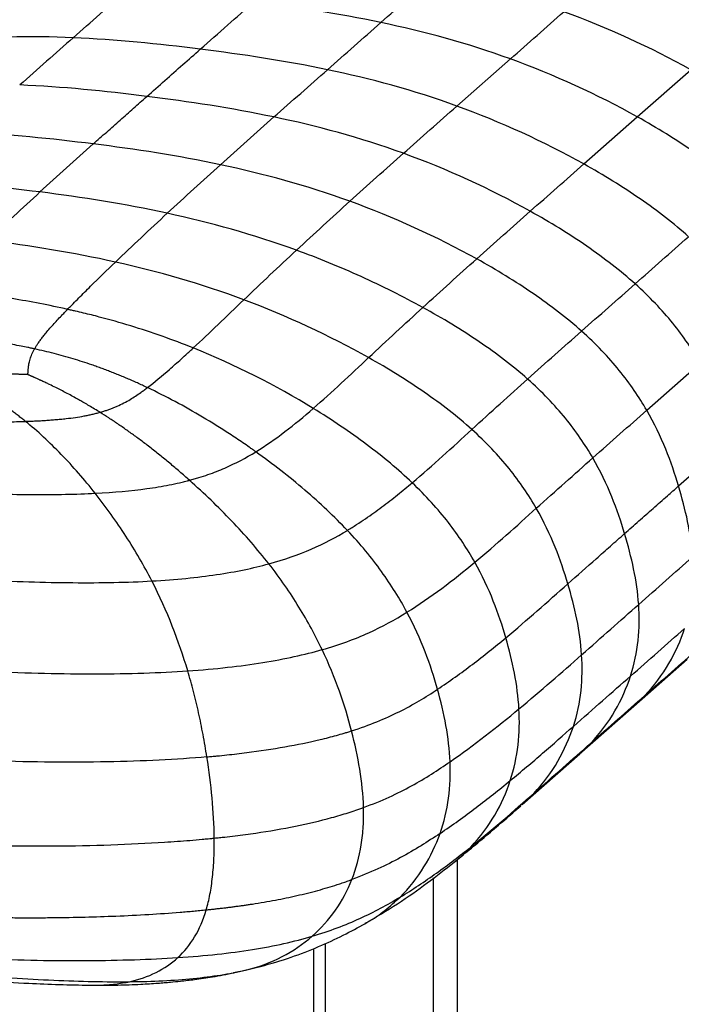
# Paper-space layout '_Dimetric' of a CAD drawing. Header units: millimetres. Extents: x -861 to 1018, y -101 to 902.
# Tile 14 of 19: x 762 to 870, y 280 to 441. Entities that reach past the tile are written whole.
import ezdxf

# ---------------------------------------------------------------- set-up
doc = ezdxf.new("R2010")
doc.units = ezdxf.units.MM

psp = doc.layouts.new('_Dimetric')

# ---------------------------------------------------------------- linework, layer by layer
at = {"color": 7, "linetype": 'Continuous', "lineweight": 25}
for p, q in [((833.28, 427.32), (842.04, 435.05)), ((862.84, 425.55), (871.59, 433.27)), ((854.07, 417.82), (862.84, 425.55)), ((864.39, 377.43), (873.16, 385.16)), ((862.25, 328.89), (871.02, 336.62)), ((862.22, 328.92), (864.04, 330.61)), ((853.34, 321.04), (862.25, 328.89)), ((853.37, 321.12), (855.2, 322.81)), ((843.98, 312.79), (853.4, 321.08)), ((843.72, 312.6), (845.86, 314.59)), ((833.33, 303.72), (833.33, 16.5)), ((829.46, 15.92), (829.46, 300.72)), ((809.75, 289.13), (809.75, 19.1)), ((811.69, 289.96), (811.69, 18.16)), ((796.64, 285.16), (801.08, 286.19)), ((798.61, 285.58), (800.97, 286.19)), ((796.67, 285.21), (798.61, 285.58)), ((772.96, 283.14), (773.12, 283.14))]:
    psp.add_line(p, q, dxfattribs=at)
at = {"color": 7, "linetype": 'Continuous', "lineweight": 25, "flags": 128}
psp.add_lwpolyline([(869.6, 365.01), (870.93, 366.18), (873.58, 368.52), (875.98, 370.63), (878.37, 372.74)], dxfattribs=at)
at = {"color": 7, "linetype": 'Continuous', "lineweight": 25}
for points, knots in [([(880.35, 440.99), (877.09, 442.82), (873.68, 444.56), (866.71, 447.77), (863.15, 449.25), (859.59, 450.57)], [0, 0, 0, 0, 0.5, 0.5, 1, 1, 1, 1]), ([(791.22, 436.65), (792.71, 437.97), (795.63, 440.55), (798.56, 443.13), (799.98, 444.39)], [0, 0, 0, 0, 0.512961, 1, 1, 1, 1]), ([(782.45, 428.91), (783.44, 429.78), (785.4, 431.52), (788.32, 434.1), (790.26, 435.8), (791.22, 436.65)], [0, 0, 0, 0, 0.3388, 0.672132, 1, 1, 1, 1]), ([(773.68, 421.11), (774.41, 421.76), (775.87, 423.07), (778.06, 425.02), (780.25, 426.96), (781.72, 428.26), (782.45, 428.91)], [0, 0, 0, 0, 0.249501, 0.499332, 0.749497, 1, 1, 1, 1]), ([(880.02, 413.62), (877.65, 415.75), (874.98, 417.82), (869.21, 421.8), (866.1, 423.72), (862.84, 425.55)], [0, 0, 0, 0, 0.5, 0.5, 1, 1, 1, 1]), ([(785.8, 409.74), (787.24, 411.08), (788.69, 412.41), (791.6, 415.06), (793.06, 416.39), (794.52, 417.7)], [0, 0, 0, 0, 0.5, 0.5, 1, 1, 1, 1]), ([(871.25, 405.9), (868.88, 408.02), (866.22, 410.09), (860.44, 414.07), (857.33, 415.99), (854.07, 417.82)], [0, 0, 0, 0, 0.5, 0.5, 1, 1, 1, 1]), ([(862.49, 398.16), (860.11, 400.29), (857.45, 402.35), (851.67, 406.33), (848.56, 408.25), (845.3, 410.07)], [0, 0, 0, 0, 0.5, 0.5, 1, 1, 1, 1]), ([(827.7, 394.29), (824.45, 396.08), (821.04, 397.78), (814.08, 400.93), (810.53, 402.38), (806.97, 403.68)], [0, 0, 0, 0, 0.5, 0.5, 1, 1, 1, 1]), ([(853.71, 390.41), (851.34, 392.52), (848.67, 394.58), (842.89, 398.54), (839.78, 400.45), (836.52, 402.26)], [0, 0, 0, 0, 0.5, 0.5, 1, 1, 1, 1]), ([(769.47, 393.98), (769.61, 394.13), (769.76, 394.29), (770.07, 394.59), (770.52, 395.06), (770.99, 395.53), (771.93, 396.48), (772.58, 397.12), (774.55, 399.07), (775.92, 400.4), (777.31, 401.73)], [0, 0, 0, 0, 0.0625, 0.0625, 0.125, 0.25, 0.25, 0.5, 0.5, 1, 1, 1, 1]), ([(873.16, 385.16), (871.91, 387.33), (870.43, 389.52), (866.9, 393.87), (864.86, 396.03), (862.49, 398.16)], [0, 0, 0, 0, 0.5, 0.5, 1, 1, 1, 1]), ([(769.47, 393.98), (767.96, 394.32), (766.44, 394.63), (763.4, 395.22), (761.88, 395.5), (758.83, 396.01), (757.3, 396.26), (754.25, 396.71), (752.72, 396.93), (751.2, 397.13)], [0, 0, 0, 0, 0.25, 0.25, 0.5, 0.5, 0.75, 0.75, 1, 1, 1, 1]), ([(844.87, 382.55), (842.49, 384.66), (839.83, 386.69), (834.06, 390.61), (830.96, 392.5), (827.7, 394.29)], [0, 0, 0, 0, 0.5, 0.5, 1, 1, 1, 1]), ([(764.61, 388.38), (764.66, 388.47), (764.78, 388.63), (764.96, 388.89), (765.15, 389.15), (765.35, 389.41), (765.56, 389.67), (765.9, 390.1), (766.41, 390.7), (767.07, 391.44), (767.76, 392.2), (768.39, 392.86), (768.96, 393.46), (769.3, 393.81), (769.47, 393.98)], [0, 0, 0, 0, 0.042562, 0.086089, 0.130563, 0.175965, 0.222275, 0.269473, 0.401229, 0.538897, 0.671434, 0.808325, 0.903303, 1, 1, 1, 1]), ([(790.06, 387.65), (786.66, 389.01), (783.25, 390.21), (778.1, 391.78), (776.39, 392.27), (773.8, 392.95), (772.5, 393.27), (770.99, 393.63), (770.23, 393.81), (769.85, 393.89), (769.68, 393.93), (769.58, 393.96), (769.52, 393.97), (769.47, 393.98)], [0, 0, 0, 0, 0.5, 0.5, 0.75, 0.75, 0.875, 0.9375, 0.96875, 0.984375, 0.992188, 0.992188, 1, 1, 1, 1]), ([(764.07, 387.49), (763.89, 387.53), (763.52, 387.61), (762.78, 387.77), (761.77, 387.97), (760.48, 388.2), (758.98, 388.45), (757.78, 388.63), (756.79, 388.77), (755.64, 388.93), (753.9, 389.14), (751.3, 389.42), (748.86, 389.62), (746.68, 389.77), (745.04, 389.87), (743.32, 389.96), (742.1, 390.01), (741.47, 390.04)], [0, 0, 0, 0, 0.025155, 0.050491, 0.101613, 0.163284, 0.225392, 0.303638, 0.324279, 0.358801, 0.456276, 0.556437, 0.702479, 0.776385, 0.841366, 0.917645, 1, 1, 1, 1]), ([(864.39, 377.43), (863.14, 379.59), (861.66, 381.78), (858.13, 386.13), (856.08, 388.29), (853.71, 390.41)], [0, 0, 0, 0, 0.5, 0.5, 1, 1, 1, 1]), ([(764.07, 387.49), (764.11, 387.57), (764.19, 387.71), (764.32, 387.93), (764.46, 388.16), (764.56, 388.31), (764.61, 388.38)], [0, 0, 0, 0, 0.241159, 0.488301, 0.741261, 1, 1, 1, 1]), ([(782.55, 381.14), (783.71, 382.04), (784.92, 383.04), (786.8, 384.68), (787.44, 385.25), (788.41, 386.13), (788.74, 386.43), (789.23, 386.88), (789.48, 387.11), (789.73, 387.34), (789.89, 387.49), (789.98, 387.57), (790.06, 387.65)], [0, 0, 0, 0, 0.5, 0.5, 0.75, 0.75, 0.875, 0.875, 0.9375, 0.96875, 0.96875, 1, 1, 1, 1]), ([(762.95, 383.27), (762.95, 383.28), (762.96, 383.3), (762.96, 383.32), (762.96, 383.36), (762.96, 383.38), (762.97, 383.4), (762.97, 383.44), (762.97, 383.49), (762.98, 383.53), (762.98, 383.57), (762.98, 383.65), (762.99, 383.77), (762.99, 383.86), (763, 383.88), (763, 383.89), (763, 383.89), (763, 383.92), (763, 383.98), (763.01, 384.14), (763.03, 384.37), (763.07, 384.66), (763.1, 384.89), (763.12, 385.02), (763.13, 385.04), (763.13, 385.05), (763.13, 385.06), (763.15, 385.17), (763.2, 385.43), (763.31, 385.81), (763.45, 386.23), (763.62, 386.63), (763.83, 387.06), (763.99, 387.35), (764.07, 387.49)], [0, 0, 0, 0, 0.00638, 0.012994, 0.016108, 0.026192, 0.02692, 0.032623, 0.046743, 0.056846, 0.057602, 0.073096, 0.111898, 0.129763, 0.130222, 0.130769, 0.131345, 0.131784, 0.150064, 0.173635, 0.234215, 0.299574, 0.375154, 0.388655, 0.390218, 0.391782, 0.39374, 0.396607, 0.470736, 0.578638, 0.67389, 0.777043, 0.885528, 1, 1, 1, 1]), ([(782.55, 381.14), (782.27, 381.27), (781.72, 381.53), (780.9, 381.91), (780.08, 382.28), (779.25, 382.63), (778.42, 382.98), (777.6, 383.32), (776.77, 383.65), (775.94, 383.97), (775.11, 384.28), (774.28, 384.58), (773.21, 384.96), (771.91, 385.39), (770.37, 385.87), (768.81, 386.32), (767.24, 386.74), (765.67, 387.14), (764.6, 387.37), (764.07, 387.49)], [0, 0, 0, 0, 0.047349, 0.094429, 0.141252, 0.187832, 0.234184, 0.28032, 0.326254, 0.372, 0.417571, 0.462981, 0.508242, 0.590872, 0.67313, 0.755095, 0.836844, 0.918454, 1, 1, 1, 1]), ([(835.72, 374.28), (833.37, 376.38), (830.75, 378.42), (825.07, 382.36), (822.01, 384.26), (818.8, 386.06)], [0, 0, 0, 0, 0.5, 0.5, 1, 1, 1, 1]), ([(762.95, 383.27), (762.92, 383.27), (762.85, 383.27), (762.76, 383.27), (762.66, 383.28), (762.58, 383.28), (762.5, 383.28), (762.39, 383.28), (762.22, 383.29), (762.08, 383.3), (761.96, 383.3), (761.71, 383.31), (761.31, 383.33), (760.97, 383.34), (760.82, 383.35), (760.75, 383.35), (760.26, 383.37), (759.43, 383.39), (758.59, 383.41), (758.1, 383.42), (757.36, 383.44), (756.2, 383.45), (754.58, 383.46), (753.26, 383.45), (752.12, 383.44), (751.5, 383.43), (751.19, 383.43)], [0, 0, 0, 0, 0.008851, 0.017797, 0.02207, 0.036162, 0.03662, 0.043703, 0.064085, 0.078458, 0.078957, 0.094532, 0.144259, 0.179573, 0.180793, 0.182243, 0.198485, 0.305597, 0.393982, 0.41224, 0.430058, 0.584091, 0.709144, 0.842568, 0.920781, 1, 1, 1, 1]), ([(762.55, 375.61), (762.35, 375.77), (761.96, 376.09), (761.36, 376.55), (760.76, 377.01), (760.17, 377.45), (759.57, 377.88), (758.98, 378.31), (758.39, 378.72), (757.8, 379.13), (757.21, 379.52), (756.44, 380.04), (755.49, 380.66), (754.37, 381.39), (753.28, 382.09), (752.22, 382.77), (751.53, 383.21), (751.19, 383.43)], [0, 0, 0, 0, 0.054929, 0.109259, 0.16301, 0.216197, 0.268837, 0.320945, 0.372535, 0.423617, 0.474202, 0.524301, 0.623197, 0.720193, 0.815325, 0.908615, 1, 1, 1, 1]), ([(774.77, 377.1), (774.76, 377.1), (774.76, 377.1), (774.76, 377.11), (774.7, 377.14), (774.34, 377.36), (773.69, 377.76), (772.81, 378.28), (772.03, 378.74), (771.53, 379.02), (771.31, 379.14), (771.29, 379.15), (771.28, 379.16), (771.11, 379.26), (770.34, 379.69), (769.53, 380.12), (768.59, 380.61), (768.19, 380.82), (767.75, 381.04), (767.26, 381.28), (766.65, 381.58), (765.88, 381.95), (765.4, 382.17), (765.11, 382.31), (765.05, 382.34), (764.97, 382.37), (764.77, 382.46), (764.43, 382.61), (764.13, 382.75), (763.94, 382.84), (763.87, 382.86), (763.83, 382.88), (763.74, 382.92), (763.61, 382.98), (763.48, 383.04), (763.4, 383.07), (763.31, 383.11), (763.24, 383.14), (763.14, 383.19), (763.05, 383.22), (762.99, 383.25), (762.95, 383.27)], [0, 0, 0, 0, 0.0005138, 0.0009307, 0.0013472, 0.014709, 0.0975848, 0.172268, 0.2454198, 0.2999861, 0.3011611, 0.3026864, 0.3041348, 0.3053541, 0.3462637, 0.5014104, 0.5114094, 0.5851684, 0.6027462, 0.6207135, 0.7076176, 0.7561553, 0.8118518, 0.827045, 0.8277428, 0.8283179, 0.8454415, 0.8787484, 0.9103699, 0.921286, 0.9253244, 0.9258043, 0.9328019, 0.9460811, 0.9588578, 0.9655491, 0.9659818, 0.9799347, 0.9833005, 0.9917111, 1, 1, 1, 1]), ([(774.77, 377.1), (774.87, 377.13), (775.08, 377.18), (775.38, 377.28), (775.67, 377.37), (775.96, 377.46), (776.25, 377.56), (776.53, 377.66), (776.8, 377.77), (777.07, 377.87), (777.34, 377.98), (777.9, 378.23), (778.73, 378.63), (779.72, 379.18), (780.63, 379.76), (781.38, 380.27), (782.01, 380.74), (782.37, 381.01), (782.55, 381.14)], [0, 0, 0, 0, 0.0287049, 0.0573526, 0.0859729, 0.1145952, 0.1432477, 0.1719584, 0.2007545, 0.229663, 0.2587103, 0.2879225, 0.4195075, 0.556858, 0.6842838, 0.8186793, 0.9076564, 1, 1, 1, 1]), ([(800.31, 370.62), (800.26, 370.65), (800.22, 370.68), (800.13, 370.74), (800, 370.84), (799.69, 371.06), (799.07, 371.49), (797.82, 372.35), (796.74, 373.08), (794.55, 374.5), (793.08, 375.43), (788.61, 378.08), (785.57, 379.71), (782.55, 381.14)], [0, 0, 0, 0, 0.007813, 0.007813, 0.015625, 0.03125, 0.0625, 0.125, 0.25, 0.25, 0.5, 0.5, 1, 1, 1, 1]), ([(855.55, 369.62), (854.3, 371.78), (852.82, 373.96), (849.29, 378.29), (847.24, 380.44), (844.87, 382.55)], [0, 0, 0, 0, 0.5, 0.5, 1, 1, 1, 1]), ([(762.55, 375.61), (762.79, 375.62), (763.28, 375.64), (764.04, 375.67), (764.83, 375.71), (765.66, 375.76), (766.52, 375.82), (767.41, 375.89), (768.32, 375.97), (769.44, 376.09), (770.73, 376.25), (771.93, 376.45), (772.85, 376.63), (773.51, 376.77), (774.15, 376.93), (774.56, 377.04), (774.77, 377.1)], [0, 0, 0, 0, 0.056797, 0.116715, 0.179575, 0.245192, 0.313382, 0.383966, 0.456775, 0.531662, 0.65269, 0.771228, 0.829156, 0.886508, 0.94341, 1, 1, 1, 1]), ([(789.44, 365.95), (789.18, 366.19), (788.64, 366.66), (787.84, 367.36), (787.03, 368.05), (786.22, 368.74), (785.4, 369.41), (784.58, 370.07), (783.76, 370.73), (782.94, 371.37), (781.9, 372.17), (780.64, 373.11), (779.17, 374.17), (777.69, 375.19), (776.23, 376.17), (775.25, 376.79), (774.77, 377.1)], [0, 0, 0, 0, 0.057918, 0.115783, 0.173553, 0.231186, 0.288638, 0.345867, 0.40283, 0.459485, 0.51579, 0.61611, 0.714923, 0.811995, 0.907094, 1, 1, 1, 1]), ([(800.31, 370.62), (801.93, 371.62), (803.51, 372.73), (806.65, 375.12), (808.2, 376.4), (809.73, 377.74)], [0, 0, 0, 0, 0.5, 0.5, 1, 1, 1, 1]), ([(825.95, 365.54), (823.69, 367.7), (821.18, 369.8), (815.73, 373.87), (812.8, 375.85), (809.73, 377.74)], [0, 0, 0, 0, 0.5, 0.5, 1, 1, 1, 1]), ([(869.6, 365.01), (869.02, 366.94), (868.34, 368.96), (866.65, 373.13), (865.64, 375.27), (864.39, 377.43)], [0, 0, 0, 0, 0.5, 0.5, 1, 1, 1, 1]), ([(746.47, 375.18), (746.94, 375.2), (747.88, 375.23), (749.29, 375.28), (750.69, 375.32), (752.08, 375.35), (753.46, 375.39), (754.91, 375.42), (756.43, 375.45), (758.01, 375.48), (759.56, 375.52), (761.07, 375.56), (762.06, 375.59), (762.55, 375.61)], [0, 0, 0, 0, 0.088143, 0.175924, 0.263189, 0.349785, 0.435556, 0.520346, 0.620599, 0.718949, 0.815135, 0.9089, 1, 1, 1, 1]), ([(773.99, 363.81), (772.22, 366.06), (770.35, 368.21), (766.51, 372.17), (764.54, 374), (762.55, 375.61)], [0, 0, 0, 0, 0.5, 0.5, 1, 1, 1, 1]), ([(846.29, 361.35), (845.05, 363.51), (843.58, 365.69), (840.09, 370.02), (838.06, 372.17), (835.72, 374.28)], [0, 0, 0, 0, 0.5, 0.5, 1, 1, 1, 1]), ([(789.44, 365.95), (789.46, 365.95), (789.48, 365.96), (789.51, 365.97), (789.56, 365.98), (789.68, 366.01), (789.9, 366.07), (790.36, 366.2), (790.74, 366.32), (791.5, 366.55), (791.99, 366.71), (793.44, 367.21), (794.36, 367.57), (797.03, 368.74), (798.69, 369.62), (800.31, 370.62)], [0, 0, 0, 0, 0.003906, 0.003906, 0.007812, 0.015625, 0.03125, 0.0625, 0.125, 0.125, 0.25, 0.25, 0.5, 0.5, 1, 1, 1, 1]), ([(815.32, 357.73), (813.2, 359.98), (810.86, 362.19), (805.81, 366.51), (803.12, 368.61), (800.31, 370.62)], [0, 0, 0, 0, 0.5, 0.5, 1, 1, 1, 1]), ([(860.76, 357.21), (860.18, 359.14), (859.5, 361.16), (857.81, 365.32), (856.8, 367.46), (855.55, 369.62)], [0, 0, 0, 0, 0.5, 0.5, 1, 1, 1, 1]), ([(773.99, 363.81), (777.09, 363.97), (779.89, 364.22), (783.73, 364.75), (784.95, 364.95), (786.7, 365.3), (787.26, 365.42), (788.1, 365.61), (788.51, 365.71), (788.98, 365.83), (789.21, 365.89), (789.33, 365.92), (789.38, 365.93), (789.41, 365.94), (789.43, 365.95), (789.44, 365.95)], [0, 0, 0, 0, 0.5, 0.5, 0.75, 0.75, 0.875, 0.875, 0.9375, 0.96875, 0.984375, 0.992188, 0.996094, 0.996094, 1, 1, 1, 1]), ([(802.46, 352.24), (800.6, 354.61), (798.55, 356.97), (794.17, 361.56), (791.84, 363.81), (789.44, 365.95)], [0, 0, 0, 0, 0.5, 0.5, 1, 1, 1, 1]), ([(815.32, 357.73), (815.83, 358.05), (816.34, 358.36), (817.33, 359), (817.81, 359.32), (819.22, 360.28), (820.12, 360.93), (821.87, 362.24), (822.72, 362.9), (824.36, 364.22), (825.17, 364.88), (825.95, 365.54)], [0, 0, 0, 0, 0.125, 0.125, 0.25, 0.25, 0.5, 0.5, 0.75, 0.75, 1, 1, 1, 1]), ([(836.21, 352.5), (835, 354.66), (833.57, 356.85), (830.17, 361.21), (828.21, 363.39), (825.95, 365.54)], [0, 0, 0, 0, 0.5, 0.5, 1, 1, 1, 1]), ([(860.76, 357.21), (861.54, 357.89), (862.32, 358.58), (863.1, 359.27), (863.49, 359.62), (863.88, 359.96), (864.27, 360.31), (864.66, 360.65), (865.05, 360.99), (865.44, 361.34), (865.83, 361.68), (866.22, 362.03), (866.61, 362.37), (867, 362.71), (867.39, 363.06), (867.78, 363.4), (868.39, 363.94), (869, 364.47), (869.6, 365.01)], [0, 0, 0, 0, 0.00661775, 0.00661775, 0.00661775, 0.00992663, 0.00992663, 0.00992663, 0.0132355, 0.0132355, 0.0132355, 0.01654438, 0.01654438, 0.01654438, 0.01985325, 0.01985325, 0.01985325, 0.02500794, 0.02500794, 0.02500794, 0.02500794]), ([(871.91, 353.38), (871.78, 355.33), (871.49, 357.27), (870.69, 361.15), (870.18, 363.07), (869.6, 365.01)], [0, 0, 0, 0, 0.5, 0.5, 1, 1, 1, 1]), ([(752.5, 363.88), (752.63, 363.88), (752.75, 363.88), (753, 363.87), (753.36, 363.85), (754.22, 363.82), (755.92, 363.76), (757.36, 363.72), (760.21, 363.65), (762.07, 363.62), (767.49, 363.6), (770.89, 363.66), (773.99, 363.81)], [0, 0, 0, 0, 0.015625, 0.015625, 0.03125, 0.0625, 0.125, 0.25, 0.25, 0.5, 0.5, 1, 1, 1, 1]), ([(783.27, 349.43), (782, 351.91), (780.57, 354.38), (777.45, 359.2), (775.77, 361.56), (773.99, 363.81)], [0, 0, 0, 0, 0.5, 0.5, 1, 1, 1, 1]), ([(836.21, 352.5), (837.97, 353.97), (839.69, 355.46), (843.05, 358.43), (844.69, 359.91), (846.29, 361.35)], [0, 0, 0, 0, 0.5, 0.5, 1, 1, 1, 1]), ([(851.46, 348.97), (850.89, 350.9), (850.22, 352.91), (848.54, 357.06), (847.53, 359.2), (846.29, 361.35)], [0, 0, 0, 0, 0.5, 0.5, 1, 1, 1, 1]), ([(802.45, 352.24), (805.01, 352.94), (807.3, 353.75), (811.52, 355.58), (813.45, 356.61), (815.32, 357.73)], [0, 0, 0, 0, 0.5, 0.5, 1, 1, 1, 1]), ([(825.09, 344.31), (823.91, 346.51), (822.53, 348.75), (819.29, 353.24), (817.44, 355.49), (815.32, 357.73)], [0, 0, 0, 0, 0.5, 0.5, 1, 1, 1, 1]), ([(851.46, 348.97), (853.01, 350.34), (854.56, 351.72), (856.11, 353.09), (856.5, 353.43), (856.89, 353.78), (857.27, 354.12), (857.66, 354.46), (858.05, 354.81), (858.44, 355.15), (859.21, 355.84), (859.99, 356.52), (860.76, 357.21)], [0, 0, 0, 0, 0.01314826, 0.01314826, 0.01314826, 0.01643533, 0.01643533, 0.01643533, 0.01972239, 0.01972239, 0.01972239, 0.02629653, 0.02629653, 0.02629653, 0.02629653]), ([(863.07, 345.57), (862.93, 347.53), (862.64, 349.47), (861.85, 353.34), (861.34, 355.27), (860.76, 357.21)], [0, 0, 0, 0, 0.5, 0.5, 1, 1, 1, 1]), ([(783.27, 349.43), (787.21, 349.65), (790.72, 350), (797.07, 350.95), (799.9, 351.54), (802.46, 352.24)], [0, 0, 0, 0, 0.5, 0.5, 1, 1, 1, 1]), ([(811.19, 338.17), (810.1, 340.47), (808.84, 342.81), (805.94, 347.51), (804.31, 349.87), (802.46, 352.24)], [0, 0, 0, 0, 0.5, 0.5, 1, 1, 1, 1]), ([(825.09, 344.31), (827.05, 345.53), (828.95, 346.84), (832.65, 349.6), (834.45, 351.04), (836.21, 352.5)], [0, 0, 0, 0, 0.5, 0.5, 1, 1, 1, 1]), ([(841.29, 340.12), (840.73, 342.05), (840.07, 344.06), (838.42, 348.21), (837.43, 350.34), (836.21, 352.5)], [0, 0, 0, 0, 0.5, 0.5, 1, 1, 1, 1]), ([(863.07, 345.57), (864.57, 346.9), (866.05, 348.2), (868.99, 350.8), (870.45, 352.09), (871.91, 353.38)], [0, 0, 0, 0, 0.5, 0.5, 1, 1, 1, 1]), ([(755.5, 349.61), (760.66, 349.34), (765.64, 349.19), (774.97, 349.12), (779.33, 349.2), (783.27, 349.43)], [0, 0, 0, 0, 0.5, 0.5, 1, 1, 1, 1]), ([(841.29, 340.12), (843.05, 341.58), (844.76, 343.06), (848.14, 346.01), (849.8, 347.49), (851.46, 348.97)], [0, 0, 0, 0, 0.5, 0.5, 1, 1, 1, 1]), ([(853.72, 337.33), (853.6, 339.29), (853.32, 341.23), (852.54, 345.11), (852.04, 347.03), (851.46, 348.97)], [0, 0, 0, 0, 0.5, 0.5, 1, 1, 1, 1]), ([(811.19, 338.17), (812.62, 338.58), (813.97, 339.01), (816.5, 339.94), (817.7, 340.42), (821.1, 341.96), (823.14, 343.09), (825.09, 344.31)], [0, 0, 0, 0, 0.25, 0.25, 0.5, 0.5, 1, 1, 1, 1]), ([(830.1, 331.67), (829.54, 333.65), (828.89, 335.7), (827.25, 339.93), (826.27, 342.1), (825.09, 344.31)], [0, 0, 0, 0, 0.5, 0.5, 1, 1, 1, 1]), ([(853.72, 337.33), (855.35, 338.77), (856.93, 340.16), (860.04, 342.9), (861.56, 344.25), (863.07, 345.57)], [0, 0, 0, 0, 0.5, 0.5, 1, 1, 1, 1]), ([(861.73, 333.84), (862.35, 335.77), (862.76, 337.73), (863.18, 341.65), (863.2, 343.62), (863.07, 345.57)], [0, 0, 0, 0, 0.5, 0.5, 1, 1, 1, 1]), ([(864.04, 330.61), (865.63, 332.27), (866.95, 334.06), (869.12, 337.78), (869.96, 339.71), (870.58, 341.64)], [0, 0, 0, 0, 0.5, 0.5, 1, 1, 1, 1]), ([(830.09, 331.67), (832.05, 332.97), (833.96, 334.34), (837.69, 337.17), (839.51, 338.64), (841.29, 340.12)], [0, 0, 0, 0, 0.5, 0.5, 1, 1, 1, 1]), ([(843.45, 328.45), (843.34, 330.41), (843.08, 332.36), (842.33, 336.25), (841.85, 338.18), (841.29, 340.12)], [0, 0, 0, 0, 0.5, 0.5, 1, 1, 1, 1]), ([(789.16, 334.69), (791.45, 334.84), (793.61, 335.04), (797.71, 335.5), (799.63, 335.76), (803.28, 336.35), (805, 336.67), (808.24, 337.38), (809.76, 337.76), (811.19, 338.17)], [0, 0, 0, 0, 0.25, 0.25, 0.5, 0.5, 0.75, 0.75, 1, 1, 1, 1]), ([(816, 324.85), (815.46, 326.95), (814.8, 329.13), (813.22, 333.58), (812.29, 335.86), (811.19, 338.17)], [0, 0, 0, 0, 0.5, 0.5, 1, 1, 1, 1]), ([(852.37, 325.59), (852.99, 327.53), (853.4, 329.48), (853.83, 333.41), (853.85, 335.37), (853.72, 337.33)], [0, 0, 0, 0, 0.5, 0.5, 1, 1, 1, 1]), ([(756.86, 334.6), (762.88, 334.32), (768.67, 334.19), (776.81, 334.21), (779.43, 334.25), (784.46, 334.41), (786.87, 334.53), (789.16, 334.69)], [0, 0, 0, 0, 0.5, 0.5, 0.75, 0.75, 1, 1, 1, 1]), ([(792.3, 320.58), (792.2, 321.2), (792.1, 321.81), (791.89, 323.03), (791.78, 323.64), (791.44, 325.45), (791.2, 326.64), (790.68, 329), (790.4, 330.16), (789.81, 332.45), (789.49, 333.58), (789.16, 334.69)], [0, 0, 0, 0, 0.125, 0.125, 0.25, 0.25, 0.5, 0.5, 0.75, 0.75, 1, 1, 1, 1]), ([(855.2, 322.81), (856.78, 324.47), (858.1, 326.26), (860.26, 329.98), (861.11, 331.9), (861.73, 333.84)], [0, 0, 0, 0, 0.5, 0.5, 1, 1, 1, 1]), ([(816, 324.85), (817.49, 325.32), (818.88, 325.82), (821.47, 326.87), (822.68, 327.42), (826.11, 329.14), (828.14, 330.37), (830.1, 331.67)], [0, 0, 0, 0, 0.25, 0.25, 0.5, 0.5, 1, 1, 1, 1]), ([(832.15, 319.78), (832.07, 321.77), (831.83, 323.76), (831.12, 327.72), (830.65, 329.7), (830.1, 331.67)], [0, 0, 0, 0, 0.5, 0.5, 1, 1, 1, 1]), ([(842.02, 316.7), (842.64, 318.62), (843.06, 320.58), (843.52, 324.51), (843.56, 326.48), (843.45, 328.45)], [0, 0, 0, 0, 0.5, 0.5, 1, 1, 1, 1]), ([(792.3, 320.58), (792.57, 320.61), (792.85, 320.63), (793.4, 320.68), (794.22, 320.76), (795.04, 320.85), (796.67, 321.02), (797.75, 321.15), (800.96, 321.56), (803.06, 321.87), (807.1, 322.59), (809.04, 322.99), (811.78, 323.64), (812.66, 323.87), (813.95, 324.23), (814.37, 324.35), (814.99, 324.53), (815.19, 324.59), (815.6, 324.72), (815.8, 324.78), (816, 324.85)], [0, 0, 0, 0, 0.03125, 0.03125, 0.0625, 0.125, 0.125, 0.25, 0.25, 0.5, 0.5, 0.75, 0.75, 0.875, 0.875, 0.9375, 0.9375, 0.96875, 0.96875, 1, 1, 1, 1]), ([(817.97, 312.28), (817.91, 314.36), (817.69, 316.45), (817.01, 320.64), (816.55, 322.74), (816, 324.85)], [0, 0, 0, 0, 0.5, 0.5, 1, 1, 1, 1]), ([(842.02, 316.7), (843.83, 318.19), (845.61, 319.7), (849.05, 322.68), (850.73, 324.15), (852.37, 325.59)], [0, 0, 0, 0, 0.5, 0.5, 1, 1, 1, 1]), ([(845.86, 314.59), (847.43, 316.24), (848.75, 318.03), (850.9, 321.73), (851.74, 323.66), (852.37, 325.59)], [0, 0, 0, 0, 0.5, 0.5, 1, 1, 1, 1]), ([(792.3, 320.58), (789.8, 320.36), (787.18, 320.19), (781.72, 319.91), (778.88, 319.82), (770.07, 319.65), (763.81, 319.71), (757.29, 319.93)], [0, 0, 0, 0, 0.25, 0.25, 0.5, 0.5, 1, 1, 1, 1]), ([(793.5, 307.26), (793.48, 309.41), (793.35, 311.62), (792.94, 316.07), (792.65, 318.32), (792.3, 320.58)], [0, 0, 0, 0, 0.5, 0.5, 1, 1, 1, 1]), ([(817.97, 312.28), (819.48, 312.83), (820.88, 313.4), (823.48, 314.59), (824.7, 315.2), (828.14, 317.09), (830.18, 318.41), (832.15, 319.78)], [0, 0, 0, 0, 0.25, 0.25, 0.5, 0.5, 1, 1, 1, 1]), ([(830.51, 308.02), (831.17, 309.92), (831.63, 311.86), (832.16, 315.8), (832.23, 317.79), (832.15, 319.78)], [0, 0, 0, 0, 0.5, 0.5, 1, 1, 1, 1]), ([(830.51, 308.02), (832.53, 309.39), (834.5, 310.81), (838.33, 313.71), (840.2, 315.2), (842.02, 316.7)], [0, 0, 0, 0, 0.5, 0.5, 1, 1, 1, 1]), ([(835.55, 305.8), (837.1, 307.43), (838.41, 309.19), (840.55, 312.86), (841.39, 314.77), (842.02, 316.7)], [0, 0, 0, 0, 0.5, 0.5, 1, 1, 1, 1]), ([(793.5, 307.26), (793.79, 307.29), (794.07, 307.32), (794.65, 307.38), (794.93, 307.41), (795.79, 307.5), (796.36, 307.57), (798.06, 307.78), (799.19, 307.93), (802.53, 308.42), (804.71, 308.79), (808.88, 309.64), (810.87, 310.11), (813.67, 310.88), (814.58, 311.15), (815.88, 311.56), (816.31, 311.7), (816.94, 311.92), (817.15, 311.99), (817.46, 312.1), (817.56, 312.13), (817.77, 312.21), (817.87, 312.24), (817.97, 312.28)], [0, 0, 0, 0, 0.03125, 0.03125, 0.0625, 0.0625, 0.125, 0.125, 0.25, 0.25, 0.5, 0.5, 0.75, 0.75, 0.875, 0.875, 0.9375, 0.9375, 0.96875, 0.96875, 0.984375, 0.984375, 1, 1, 1, 1]), ([(816.07, 300.47), (816.78, 302.27), (817.29, 304.18), (817.76, 307.16), (817.87, 308.17), (817.95, 309.7), (817.97, 310.21), (817.98, 310.99), (817.99, 311.37), (817.98, 311.83), (817.98, 312.05), (817.97, 312.17), (817.97, 312.22), (817.97, 312.25), (817.97, 312.26), (817.97, 312.27), (817.97, 312.28)], [0, 0, 0, 0, 0.5, 0.5, 0.75, 0.75, 0.875, 0.875, 0.9375, 0.96875, 0.984375, 0.992187, 0.996094, 0.998047, 0.998047, 1, 1, 1, 1]), ([(832.84, 303.32), (834.72, 304.86), (838.46, 307.93), (841.99, 311.04), (843.75, 312.58)], [0, 0, 0, 0, 0.5031087, 1, 1, 1, 1]), ([(757.29, 306.06), (757.34, 306.06), (757.39, 306.05), (757.5, 306.05), (757.65, 306.05), (758.02, 306.04), (758.75, 306.03), (760.21, 306.01), (761.46, 305.99), (763.93, 305.98), (765.55, 305.97), (770.38, 306), (773.51, 306.06), (779.58, 306.27), (782.52, 306.41), (786.77, 306.68), (788.15, 306.78), (790.19, 306.95), (790.86, 307.01), (791.86, 307.1), (792.35, 307.14), (792.93, 307.2), (793.21, 307.23), (793.36, 307.24), (793.42, 307.25), (793.46, 307.25), (793.48, 307.26), (793.5, 307.26)], [0, 0, 0, 0, 0.003906, 0.003906, 0.007813, 0.015625, 0.03125, 0.0625, 0.125, 0.125, 0.25, 0.25, 0.5, 0.5, 0.75, 0.75, 0.875, 0.875, 0.9375, 0.9375, 0.96875, 0.984375, 0.992187, 0.996094, 0.998047, 0.998047, 1, 1, 1, 1]), ([(792.2, 295.5), (792.43, 296.29), (792.63, 297.14), (792.97, 298.94), (793.11, 299.9), (793.27, 301.4), (793.32, 301.91), (793.4, 302.94), (793.43, 303.46), (793.47, 304.52), (793.49, 305.06), (793.5, 305.88), (793.5, 306.29), (793.5, 306.7), (793.5, 306.98), (793.5, 307.12), (793.5, 307.26)], [0, 0, 0, 0, 0.25, 0.25, 0.5, 0.5, 0.625, 0.625, 0.75, 0.75, 0.875, 0.875, 0.9375, 0.96875, 0.96875, 1, 1, 1, 1]), ([(830.51, 308.02), (828.48, 306.66), (826.38, 305.33), (822.86, 303.42), (821.62, 302.81), (818.98, 301.61), (817.58, 301.02), (816.07, 300.47)], [0, 0, 0, 0, 0.5, 0.5, 0.75, 0.75, 1, 1, 1, 1]), ([(823.95, 297.58), (825.48, 299.1), (826.79, 300.77), (828.97, 304.28), (829.84, 306.13), (830.51, 308.02)], [0, 0, 0, 0, 0.5, 0.5, 1, 1, 1, 1]), ([(823.95, 297.58), (826.01, 298.82), (828, 300.15), (831.86, 302.91), (833.73, 304.34), (835.55, 305.8)], [0, 0, 0, 0, 0.5, 0.5, 1, 1, 1, 1]), ([(832.82, 303.32), (832.89, 303.37), (833.89, 304.08), (834.75, 304.97), (835.55, 305.8)], [0, 0, 0, 0, 0.069663, 1, 1, 1, 1]), ([(818.18, 293.22), (820.01, 294.31), (823.7, 296.51), (828.48, 299.91), (831.39, 302.18), (832.84, 303.32)], [0, 0, 0, 0, 0.328164, 0.663883, 1, 1, 1, 1]), ([(792.2, 295.5), (792.44, 295.52), (792.92, 295.57), (793.64, 295.65), (794.35, 295.73), (795.05, 295.81), (795.74, 295.89), (796.43, 295.98), (797.11, 296.07), (797.78, 296.16), (798.44, 296.25), (799.1, 296.35), (800.82, 296.61), (803.52, 297.07), (807.12, 297.82), (810.51, 298.67), (812.92, 299.39), (814.48, 299.91), (815.28, 300.18), (815.81, 300.37), (816.07, 300.47)], [0, 0, 0, 0, 0.027272, 0.054299, 0.081088, 0.107647, 0.133983, 0.160105, 0.186019, 0.211735, 0.237258, 0.262597, 0.287758, 0.437241, 0.581952, 0.731676, 0.879003, 0.919393, 0.959718, 1, 1, 1, 1]), ([(809.54, 291.16), (811, 292.44), (812.27, 293.87), (814.45, 296.98), (815.36, 298.67), (816.07, 300.47)], [0, 0, 0, 0, 0.5, 0.5, 1, 1, 1, 1]), ([(809.54, 291.16), (812.45, 292.02), (815.02, 293.01), (819.74, 295.16), (821.89, 296.33), (823.95, 297.58)], [0, 0, 0, 0, 0.5, 0.5, 1, 1, 1, 1]), ([(818.26, 293.29), (818.39, 293.36), (819.54, 293.94), (821.48, 295.33), (823.14, 296.84), (823.95, 297.58)], [0, 0, 0, 0, 0.060138, 0.539564, 1, 1, 1, 1]), ([(756.98, 294.25), (757.41, 294.24), (758.27, 294.23), (759.55, 294.22), (760.82, 294.21), (762.09, 294.2), (763.35, 294.2), (764.61, 294.2), (765.85, 294.21), (768.42, 294.23), (772.25, 294.3), (777.48, 294.47), (782.68, 294.73), (786.56, 295), (789, 295.2), (790.08, 295.29), (791.14, 295.39), (791.85, 295.46), (792.2, 295.5)], [0, 0, 0, 0, 0.037237, 0.074226, 0.110959, 0.147431, 0.183635, 0.219564, 0.255214, 0.290579, 0.439624, 0.582894, 0.734797, 0.879146, 0.909882, 0.940265, 0.970303, 1, 1, 1, 1]), ([(787.53, 287.66), (788.58, 288.63), (789.51, 289.76), (791.07, 292.35), (791.71, 293.82), (792.2, 295.5)], [0, 0, 0, 0, 0.5, 0.5, 1, 1, 1, 1]), ([(801.08, 286.19), (802.78, 286.68), (806.09, 287.64), (810.6, 289.42), (814.68, 291.29), (817.09, 292.62), (818.28, 293.27)], [0, 0, 0, 0, 0.26358, 0.516322, 0.761308, 1, 1, 1, 1]), ([(787.53, 287.66), (792.06, 287.96), (796.11, 288.4), (803.4, 289.57), (806.64, 290.3), (809.54, 291.16)], [0, 0, 0, 0, 0.5, 0.5, 1, 1, 1, 1]), ([(798.61, 285.58), (800.8, 286.12), (802.81, 286.88), (806.45, 288.76), (808.09, 289.89), (809.54, 291.16)], [0, 0, 0, 0, 0.5, 0.5, 1, 1, 1, 1]), ([(755.86, 287.47), (761.73, 287.24), (767.38, 287.15), (778.02, 287.21), (783, 287.37), (787.53, 287.66)], [0, 0, 0, 0, 0.5, 0.5, 1, 1, 1, 1]), ([(779.63, 283.71), (781.2, 284.05), (782.64, 284.56), (785.28, 285.88), (786.47, 286.69), (787.53, 287.66)], [0, 0, 0, 0, 0.5, 0.5, 1, 1, 1, 1]), ([(749.86, 284.44), (754.26, 284.06), (761.92, 283.39), (769.76, 283.2), (773.11, 283.13)], [0, 0, 0, 0, 0.573432, 1, 1, 1, 1]), ([(753.18, 284.83), (758.05, 284.45), (762.75, 284.15), (771.63, 283.76), (775.81, 283.67), (779.63, 283.71)], [0, 0, 0, 0, 0.5, 0.5, 1, 1, 1, 1]), ([(772.99, 283.13), (774.55, 283.13), (777.34, 283.13), (781.14, 283.27), (783.69, 283.43), (785.3, 283.55), (786.52, 283.66), (788.18, 283.82), (790.48, 284.1), (793.43, 284.52), (795.54, 284.94), (796.7, 285.17)], [0, 0, 0, 0, 0.2016234, 0.3600463, 0.477226, 0.521102, 0.5630758, 0.6308833, 0.7266362, 0.8497037, 1, 1, 1, 1]), ([(779.63, 283.71), (783.45, 283.75), (786.91, 283.92), (793.19, 284.55), (796.02, 285), (798.61, 285.58)], [0, 0, 0, 0, 0.5, 0.5, 1, 1, 1, 1]), ([(773.12, 283.14), (773.68, 283.14), (775.1, 283.13), (777.3, 283.29), (778.85, 283.57), (779.63, 283.71)], [0, 0, 0, 0, 0.245237, 0.621195, 1, 1, 1, 1])]:
    psp.add_open_spline(points, degree=3, knots=knots, dxfattribs=at)
for points in [[(820.82, 441.02), (823.74, 443.6), (826.66, 446.19), (829.59, 448.8)], [(770.38, 438.53), (771.85, 439.82), (774.77, 442.39), (777.69, 444.97), (779.15, 446.27)], [(820.82, 441.02), (813.81, 442.48), (806.86, 443.52), (799.98, 444.39)], [(842.04, 435.05), (844.96, 437.63), (847.89, 440.21), (850.81, 442.8)], [(871.59, 433.27), (865.07, 436.93), (857.95, 440.19), (850.81, 442.8)], [(812.05, 433.28), (814.97, 435.86), (817.89, 438.43), (820.82, 441.02)], [(842.04, 435.05), (834.9, 437.65), (827.83, 439.55), (820.82, 441.02)], [(770.38, 438.53), (763.38, 438.83), (756.32, 438.71), (749.2, 437.91)], [(770.38, 438.53), (767.46, 435.95), (764.54, 433.37), (761.61, 430.78)], [(791.22, 436.65), (784.33, 437.52), (777.39, 438.23), (770.38, 438.53)], [(812.05, 433.28), (805.04, 434.75), (798.1, 435.78), (791.21, 436.65)], [(862.84, 425.55), (856.31, 429.2), (849.18, 432.46), (842.04, 435.05)], [(803.28, 425.53), (806.21, 428.12), (809.13, 430.7), (812.05, 433.28)], [(833.28, 427.32), (826.14, 429.92), (819.06, 431.81), (812.05, 433.28)], [(782.45, 428.91), (775.56, 429.78), (768.62, 430.49), (761.61, 430.78)], [(803.28, 425.53), (796.28, 427), (789.33, 428.04), (782.45, 428.91)], [(824.51, 419.57), (827.43, 422.17), (830.35, 424.75), (833.28, 427.32)], [(854.07, 417.82), (847.55, 421.47), (840.41, 424.73), (833.28, 427.32)], [(794.52, 417.7), (797.44, 420.34), (800.36, 422.94), (803.28, 425.53)], [(824.51, 419.57), (817.37, 422.16), (810.29, 424.06), (803.28, 425.53)], [(773.68, 421.11), (766.78, 421.98), (759.84, 422.68), (752.83, 422.96)], [(764.94, 413.23), (767.83, 415.87), (770.75, 418.5), (773.68, 421.11)], [(794.52, 417.7), (787.51, 419.19), (780.57, 420.24), (773.68, 421.11)], [(815.73, 411.71), (818.66, 414.36), (821.58, 416.97), (824.51, 419.57)], [(845.3, 410.07), (838.78, 413.72), (831.64, 416.98), (824.51, 419.57)], [(815.73, 411.71), (808.6, 414.3), (801.53, 416.22), (794.52, 417.7)], [(845.3, 410.07), (848.23, 412.66), (851.15, 415.24), (854.07, 417.82)], [(764.94, 413.23), (758.03, 414.1), (751.07, 414.76), (744.07, 415)], [(756.44, 405.28), (759.2, 407.93), (762.05, 410.58), (764.94, 413.23)], [(785.8, 409.74), (778.8, 411.26), (771.85, 412.36), (764.94, 413.23)], [(806.97, 403.68), (809.87, 406.38), (812.8, 409.06), (815.73, 411.71)], [(836.52, 402.26), (829.99, 405.88), (822.86, 409.12), (815.73, 411.71)], [(777.31, 401.73), (780.08, 404.4), (782.92, 407.07), (785.8, 409.74)], [(806.97, 403.68), (799.86, 406.27), (792.8, 408.22), (785.8, 409.74)], [(836.52, 402.26), (839.45, 404.88), (842.38, 407.48), (845.3, 410.07)], [(862.49, 398.16), (865.41, 400.74), (868.33, 403.32), (871.25, 405.9)], [(777.31, 401.73), (770.32, 403.29), (763.36, 404.41), (756.44, 405.28)], [(798.35, 395.55), (801.19, 398.26), (804.07, 400.98), (806.97, 403.68)], [(827.7, 394.29), (830.65, 396.98), (833.58, 399.63), (836.52, 402.26)], [(798.35, 395.55), (791.31, 398.18), (784.29, 400.18), (777.3, 401.73)], [(853.71, 390.41), (856.64, 393), (859.56, 395.58), (862.49, 398.16)], [(790.06, 387.65), (792.72, 390.12), (795.51, 392.83), (798.35, 395.55)], [(818.8, 386.06), (812.39, 389.67), (805.38, 392.92), (798.35, 395.55)], [(818.8, 386.06), (821.79, 388.86), (824.75, 391.6), (827.7, 394.29)], [(844.87, 382.55), (847.85, 385.22), (850.78, 387.82), (853.71, 390.41)], [(809.73, 377.74), (803.58, 381.51), (796.86, 384.91), (790.06, 387.65)], [(809.73, 377.74), (812.8, 380.4), (815.82, 383.26), (818.8, 386.06)], [(835.72, 374.28), (838.85, 377.14), (841.89, 379.88), (844.87, 382.55)], [(855.55, 369.62), (858.54, 372.27), (861.47, 374.85), (864.39, 377.43)], [(825.95, 365.54), (829.34, 368.4), (832.58, 371.41), (835.72, 374.28)], [(846.29, 361.35), (849.49, 364.23), (852.56, 366.96), (855.55, 369.62)], [(789.16, 334.69), (787.72, 339.52), (785.82, 344.46), (783.27, 349.43)], [(861.73, 333.84), (864.74, 336.49), (867.66, 339.06), (870.58, 341.64)], [(864.04, 330.61), (866.96, 333.19), (869.89, 335.77), (872.81, 338.34)], [(843.45, 328.45), (847.05, 331.44), (850.47, 334.46), (853.72, 337.33)], [(852.37, 325.59), (855.63, 328.46), (858.72, 331.19), (861.73, 333.84)], [(855.2, 322.81), (858.2, 325.46), (861.12, 328.04), (864.04, 330.61)], [(832.15, 319.78), (836.09, 322.51), (839.85, 325.46), (843.45, 328.45)], [(845.86, 314.59), (849.11, 317.45), (852.19, 320.16), (855.2, 322.81)], [(835.55, 305.8), (839.18, 308.72), (842.61, 311.73), (845.86, 314.59)]]:
    psp.add_open_spline(points, degree=3, dxfattribs=at)

doc.saveas('drawing.dxf')
